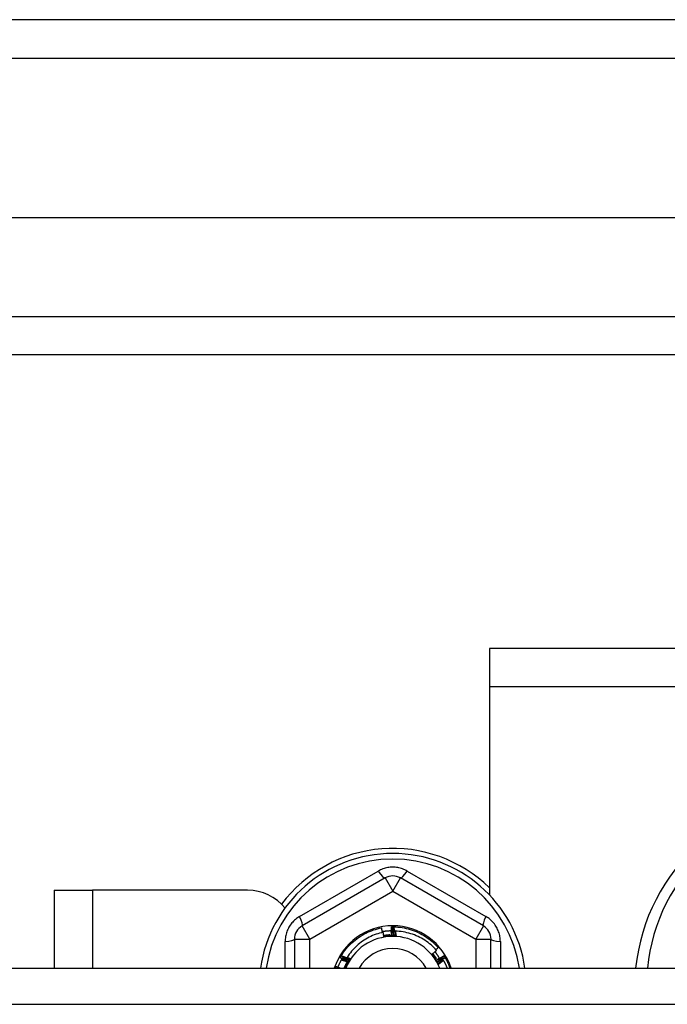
# Model space of a CAD drawing. Header units: inches. Extents: x 80 to 200, y 57 to 89.
# Tile 26 of 63: x 108.5 to 110.17, y 85.12 to 87.67. Entities that reach past the tile are written whole.
import ezdxf

# ---------------------------------------------------------------- set-up
doc = ezdxf.new("R2010")
doc.units = ezdxf.units.IN
doc.header["$MEASUREMENT"] = 0
doc.layers.add('Visible Edges(ANSI)', color=7, linetype='Continuous', lineweight=25)
doc.layers.add('Visible Tangent Edges(ANSI)', color=7, linetype='Continuous', lineweight=25)

msp = doc.modelspace()

# ---------------------------------------------------------------- linework, layer by layer
at = {"layer": 'Visible Edges(ANSI)'}
for p, q in [((139.9907, 87.6683), (80.1887, 87.6683)), ((139.3811, 87.1565), (80.7984, 87.1565)), ((139.1926, 86.8022), (80.9869, 86.8022)), ((138.4647, 86.0433), (109.7147, 86.0433)), ((109.7147, 86.0433), (109.7147, 85.9443)), ((109.7147, 85.9443), (109.7147, 85.4063)), ((109.445, 85.4502), (109.2305, 85.3263)), ((109.699, 85.3263), (109.4844, 85.4502)), ((108.5897, 85.4183), (108.6887, 85.4183)), ((108.5897, 85.4183), (108.5897, 85.2168)), ((109.0897, 85.4183), (108.6887, 85.4183)), ((109.4618, 85.3238), (109.4622, 85.3238)), ((109.4669, 85.3238), (109.4673, 85.3238)), ((109.2108, 85.2922), (109.2108, 85.2168)), ((109.7186, 85.2168), (109.7186, 85.2922)), ((109.3316, 85.2487), (109.3318, 85.249)), ((109.5974, 85.2494), (109.5977, 85.249)), ((109.329, 85.2443), (109.3292, 85.2446)), ((109.6, 85.2449), (109.6002, 85.2446)), ((105.0897, 85.2168), (139.2236, 85.2168))]:
    msp.add_line(p, q, dxfattribs=at)
at = {"layer": 'Visible Edges(ANSI)', "flags": 128}
for points in [[(109.4625, 85.3012), (109.4624, 85.3021), (109.4624, 85.3031), (109.4624, 85.304), (109.4623, 85.305), (109.4623, 85.3059), (109.4622, 85.3069), (109.4622, 85.3078), (109.4622, 85.3087), (109.4621, 85.3097), (109.4621, 85.3106), (109.4621, 85.3116), (109.462, 85.3125), (109.462, 85.3134), (109.462, 85.3144), (109.462, 85.3153), (109.4619, 85.3163), (109.4619, 85.3172), (109.4619, 85.3182), (109.4619, 85.3191), (109.4618, 85.32), (109.4618, 85.321), (109.4618, 85.3219), (109.4618, 85.3229), (109.4618, 85.3238)], [(109.4622, 85.3238), (109.4624, 85.3238), (109.4626, 85.3238), (109.4628, 85.3238), (109.463, 85.3238), (109.4632, 85.3238), (109.4634, 85.3238), (109.4636, 85.3238), (109.4637, 85.3238), (109.4639, 85.3238), (109.4641, 85.3238), (109.4643, 85.3238), (109.4645, 85.3238), (109.4647, 85.3238), (109.4649, 85.3238), (109.4651, 85.3238), (109.4653, 85.3238), (109.4655, 85.3238), (109.4657, 85.3238), (109.4659, 85.3238), (109.4661, 85.3238), (109.4663, 85.3238), (109.4665, 85.3238), (109.4667, 85.3238), (109.4669, 85.3238)], [(109.4622, 85.3238), (109.4624, 85.3229), (109.4626, 85.3219), (109.4628, 85.321), (109.463, 85.3201), (109.4632, 85.3191), (109.4634, 85.3182), (109.4636, 85.3172), (109.4638, 85.3163), (109.464, 85.3154), (109.4642, 85.3144), (109.4644, 85.3135), (109.4646, 85.3125), (109.4648, 85.3116), (109.465, 85.3106), (109.4652, 85.3097), (109.4654, 85.3088), (109.4656, 85.3078), (109.4657, 85.3069), (109.4659, 85.3059), (109.4661, 85.305), (109.4663, 85.304), (109.4665, 85.3031), (109.4667, 85.3022), (109.4669, 85.3012)], [(109.4669, 85.3012), (109.4668, 85.3021), (109.4668, 85.3031), (109.4668, 85.304), (109.4668, 85.305), (109.4668, 85.3059), (109.4668, 85.3069), (109.4668, 85.3078), (109.4668, 85.3087), (109.4668, 85.3097), (109.4668, 85.3106), (109.4668, 85.3116), (109.4668, 85.3125), (109.4668, 85.3135), (109.4668, 85.3144), (109.4668, 85.3153), (109.4668, 85.3163), (109.4668, 85.3172), (109.4668, 85.3182), (109.4668, 85.3191), (109.4668, 85.3201), (109.4668, 85.321), (109.4669, 85.3219), (109.4669, 85.3229), (109.4669, 85.3238)], [(109.4673, 85.3238), (109.4727, 85.3236), (109.4782, 85.3233), (109.4836, 85.3227), (109.489, 85.3219), (109.4943, 85.321), (109.4997, 85.3199), (109.5049, 85.3185), (109.5102, 85.3171), (109.5153, 85.3154), (109.5205, 85.3135), (109.5255, 85.3115), (109.5305, 85.3093), (109.5354, 85.3069), (109.5402, 85.3043), (109.5449, 85.3016), (109.5495, 85.2987), (109.554, 85.2957), (109.5584, 85.2925), (109.5627, 85.2891), (109.5668, 85.2856), (109.5709, 85.282), (109.5748, 85.2782), (109.5786, 85.2742), (109.5822, 85.2702)], [(109.4673, 85.3238), (109.4675, 85.3229), (109.4677, 85.3219), (109.4678, 85.321), (109.468, 85.32), (109.4682, 85.3191), (109.4683, 85.3181), (109.4685, 85.3172), (109.4687, 85.3162), (109.4689, 85.3153), (109.469, 85.3144), (109.4692, 85.3134), (109.4693, 85.3125), (109.4695, 85.3115), (109.4697, 85.3106), (109.4698, 85.3096), (109.47, 85.3087), (109.4701, 85.3077), (109.4703, 85.3068), (109.4705, 85.3058), (109.4706, 85.3049), (109.4708, 85.3039), (109.4709, 85.303), (109.4711, 85.302), (109.4712, 85.3011)], [(109.3318, 85.249), (109.3347, 85.2536), (109.3378, 85.2581), (109.341, 85.2625), (109.3444, 85.2668), (109.3479, 85.271), (109.3515, 85.275), (109.3553, 85.2789), (109.3593, 85.2826), (109.3633, 85.2863), (109.3675, 85.2897), (109.3718, 85.2931), (109.3762, 85.2962), (109.3808, 85.2992), (109.3854, 85.3021), (109.3901, 85.3048), (109.395, 85.3073), (109.3999, 85.3097), (109.4048, 85.3119), (109.4099, 85.3139), (109.415, 85.3157), (109.4202, 85.3173), (109.4255, 85.3188), (109.4307, 85.3201), (109.4361, 85.3212)], [(109.4402, 85.3098), (109.4355, 85.3087), (109.4308, 85.3075), (109.4261, 85.3062), (109.4215, 85.3046), (109.4169, 85.303), (109.4124, 85.3011), (109.408, 85.2992), (109.4036, 85.297), (109.3993, 85.2947), (109.3951, 85.2923), (109.3909, 85.2897), (109.3869, 85.287), (109.3829, 85.2842), (109.3791, 85.2812), (109.3754, 85.2781), (109.3717, 85.2749), (109.3682, 85.2715), (109.3648, 85.268), (109.3615, 85.2644), (109.3584, 85.2607), (109.3554, 85.2569), (109.3525, 85.253), (109.3497, 85.249), (109.3471, 85.2448)], [(109.4382, 85.3093), (109.4381, 85.3098), (109.4381, 85.3103), (109.438, 85.3108), (109.4379, 85.3113), (109.4378, 85.3118), (109.4377, 85.3123), (109.4376, 85.3128), (109.4375, 85.3133), (109.4374, 85.3138), (109.4374, 85.3143), (109.4373, 85.3148), (109.4372, 85.3153), (109.4371, 85.3158), (109.437, 85.3163), (109.4369, 85.3167), (109.4368, 85.3172), (109.4367, 85.3177), (109.4366, 85.3182), (109.4365, 85.3187), (109.4365, 85.3192), (109.4364, 85.3197), (109.4363, 85.3202), (109.4362, 85.3207), (109.4361, 85.3212)], [(109.4377, 85.3122), (109.4387, 85.3124), (109.4397, 85.3125), (109.4407, 85.3126), (109.4417, 85.3128), (109.4428, 85.3129), (109.4438, 85.313), (109.4448, 85.3131), (109.4458, 85.3133), (109.4468, 85.3134), (109.4478, 85.3135), (109.4488, 85.3135), (109.4498, 85.3136), (109.4508, 85.3137), (109.4518, 85.3138), (109.4529, 85.3138), (109.4539, 85.3139), (109.4549, 85.3139), (109.4559, 85.3139), (109.4569, 85.314), (109.4579, 85.314), (109.4589, 85.314), (109.46, 85.314), (109.461, 85.314), (109.462, 85.314)], [(109.442, 85.2982), (109.4419, 85.2987), (109.4418, 85.2992), (109.4418, 85.2996), (109.4417, 85.3001), (109.4416, 85.3006), (109.4416, 85.3011), (109.4415, 85.3016), (109.4414, 85.3021), (109.4413, 85.3025), (109.4413, 85.303), (109.4412, 85.3035), (109.4411, 85.304), (109.4411, 85.3045), (109.441, 85.305), (109.4409, 85.3054), (109.4408, 85.3059), (109.4408, 85.3064), (109.4407, 85.3069), (109.4406, 85.3074), (109.4405, 85.3078), (109.4405, 85.3083), (109.4404, 85.3088), (109.4403, 85.3093), (109.4402, 85.3098)], [(109.4581, 85.303), (109.4574, 85.303), (109.4568, 85.3029), (109.4561, 85.3029), (109.4554, 85.3028), (109.4547, 85.3028), (109.454, 85.3027), (109.4533, 85.3027), (109.4526, 85.3026), (109.4519, 85.3026), (109.4512, 85.3025), (109.4505, 85.3024), (109.4498, 85.3023), (109.4491, 85.3023), (109.4484, 85.3022), (109.4477, 85.3021), (109.4471, 85.302), (109.4464, 85.3019), (109.4457, 85.3018), (109.445, 85.3017), (109.4443, 85.3016), (109.4436, 85.3015), (109.4429, 85.3014), (109.4422, 85.3013), (109.4415, 85.3012)], [(109.4734, 85.2999), (109.4721, 85.3), (109.4708, 85.3), (109.4695, 85.3001), (109.4682, 85.3001), (109.4669, 85.3002), (109.4655, 85.3002), (109.4642, 85.3002), (109.4629, 85.3002), (109.4616, 85.3001), (109.4603, 85.3001), (109.459, 85.3), (109.4577, 85.3), (109.4563, 85.2999), (109.455, 85.2998), (109.4537, 85.2997), (109.4524, 85.2996), (109.4511, 85.2995), (109.4498, 85.2993), (109.4485, 85.2992), (109.4472, 85.299), (109.4459, 85.2988), (109.4446, 85.2986), (109.4433, 85.2984), (109.442, 85.2982)], [(109.4578, 85.2991), (109.4571, 85.299), (109.4565, 85.299), (109.4558, 85.2989), (109.4551, 85.2989), (109.4545, 85.2989), (109.4538, 85.2988), (109.4532, 85.2988), (109.4525, 85.2988), (109.4518, 85.2987), (109.4512, 85.2987), (109.4505, 85.2987), (109.4499, 85.2986), (109.4492, 85.2986), (109.4485, 85.2986), (109.4479, 85.2985), (109.4472, 85.2985), (109.4466, 85.2985), (109.4459, 85.2984), (109.4453, 85.2984), (109.4446, 85.2983), (109.4439, 85.2983), (109.4433, 85.2983), (109.4426, 85.2982), (109.442, 85.2982)], [(109.4444, 85.3016), (109.4444, 85.3015), (109.4444, 85.3015), (109.4444, 85.3014), (109.4445, 85.3013), (109.4445, 85.3012), (109.4445, 85.3012), (109.4446, 85.3011), (109.4446, 85.301), (109.4446, 85.3009), (109.4446, 85.3008), (109.4447, 85.3008), (109.4447, 85.3007), (109.4447, 85.3006), (109.4448, 85.3005), (109.4448, 85.3005), (109.4448, 85.3004), (109.4448, 85.3003), (109.4449, 85.3002), (109.4449, 85.3001), (109.4449, 85.3001), (109.445, 85.3), (109.445, 85.2999), (109.445, 85.2998), (109.445, 85.2998)], [(109.445, 85.2998), (109.445, 85.2998), (109.445, 85.2999), (109.445, 85.3), (109.445, 85.3001), (109.445, 85.3002), (109.445, 85.3002), (109.4449, 85.3003), (109.4449, 85.3004), (109.4449, 85.3005), (109.4449, 85.3006), (109.4449, 85.3006), (109.4449, 85.3007), (109.4449, 85.3008), (109.4448, 85.3009), (109.4448, 85.301), (109.4448, 85.301), (109.4448, 85.3011), (109.4448, 85.3012), (109.4448, 85.3013), (109.4448, 85.3014), (109.4447, 85.3014), (109.4447, 85.3015), (109.4447, 85.3016), (109.4447, 85.3017)], [(109.4488, 85.3022), (109.4488, 85.3021), (109.4488, 85.3021), (109.4488, 85.302), (109.4489, 85.3019), (109.4489, 85.3018), (109.4489, 85.3018), (109.4489, 85.3017), (109.449, 85.3016), (109.449, 85.3015), (109.449, 85.3014), (109.449, 85.3014), (109.4491, 85.3013), (109.4491, 85.3012), (109.4491, 85.3011), (109.4492, 85.301), (109.4492, 85.301), (109.4492, 85.3009), (109.4492, 85.3008), (109.4493, 85.3007), (109.4493, 85.3007), (109.4493, 85.3006), (109.4493, 85.3005), (109.4494, 85.3004), (109.4494, 85.3003)], [(109.4494, 85.3003), (109.4494, 85.3004), (109.4494, 85.3005), (109.4494, 85.3006), (109.4493, 85.3007), (109.4493, 85.3007), (109.4493, 85.3008), (109.4493, 85.3009), (109.4493, 85.301), (109.4493, 85.3011), (109.4493, 85.3011), (109.4493, 85.3012), (109.4492, 85.3013), (109.4492, 85.3014), (109.4492, 85.3015), (109.4492, 85.3015), (109.4492, 85.3016), (109.4492, 85.3017), (109.4492, 85.3018), (109.4492, 85.3019), (109.4492, 85.3019), (109.4491, 85.302), (109.4491, 85.3021), (109.4491, 85.3022), (109.4491, 85.3023)], [(109.4532, 85.3027), (109.4532, 85.3026), (109.4532, 85.3025), (109.4532, 85.3024), (109.4533, 85.3024), (109.4533, 85.3023), (109.4533, 85.3022), (109.4533, 85.3021), (109.4534, 85.302), (109.4534, 85.302), (109.4534, 85.3019), (109.4534, 85.3018), (109.4535, 85.3017), (109.4535, 85.3016), (109.4535, 85.3016), (109.4535, 85.3015), (109.4536, 85.3014), (109.4536, 85.3013), (109.4536, 85.3012), (109.4536, 85.3012), (109.4536, 85.3011), (109.4537, 85.301), (109.4537, 85.3009), (109.4537, 85.3008), (109.4537, 85.3008)], [(109.4537, 85.3008), (109.4537, 85.3008), (109.4537, 85.3009), (109.4537, 85.301), (109.4537, 85.3011), (109.4537, 85.3012), (109.4537, 85.3013), (109.4537, 85.3013), (109.4537, 85.3014), (109.4537, 85.3015), (109.4536, 85.3016), (109.4536, 85.3017), (109.4536, 85.3017), (109.4536, 85.3018), (109.4536, 85.3019), (109.4536, 85.302), (109.4536, 85.3021), (109.4536, 85.3021), (109.4536, 85.3022), (109.4536, 85.3023), (109.4536, 85.3024), (109.4535, 85.3025), (109.4535, 85.3025), (109.4535, 85.3026), (109.4535, 85.3027)], [(109.4576, 85.303), (109.4576, 85.3029), (109.4576, 85.3028), (109.4577, 85.3027), (109.4577, 85.3027), (109.4577, 85.3026), (109.4577, 85.3025), (109.4577, 85.3024), (109.4578, 85.3023), (109.4578, 85.3023), (109.4578, 85.3022), (109.4578, 85.3021), (109.4579, 85.302), (109.4579, 85.3019), (109.4579, 85.3019), (109.4579, 85.3018), (109.4579, 85.3017), (109.458, 85.3016), (109.458, 85.3015), (109.458, 85.3015), (109.458, 85.3014), (109.458, 85.3013), (109.4581, 85.3012), (109.4581, 85.3011), (109.4581, 85.3011)], [(109.4734, 85.2999), (109.4728, 85.2999), (109.4721, 85.2998), (109.4715, 85.2998), (109.4708, 85.2997), (109.4702, 85.2997), (109.4695, 85.2997), (109.4689, 85.2996), (109.4682, 85.2996), (109.4676, 85.2996), (109.4669, 85.2995), (109.4663, 85.2995), (109.4656, 85.2995), (109.465, 85.2994), (109.4643, 85.2994), (109.4637, 85.2994), (109.463, 85.2993), (109.4624, 85.2993), (109.4617, 85.2993), (109.4611, 85.2992), (109.4604, 85.2992), (109.4597, 85.2992), (109.4591, 85.2991), (109.4584, 85.2991), (109.4578, 85.2991)], [(109.4581, 85.3011), (109.4581, 85.3011), (109.4581, 85.3012), (109.4581, 85.3013), (109.4581, 85.3014), (109.4581, 85.3015), (109.4581, 85.3015), (109.4581, 85.3016), (109.4581, 85.3017), (109.458, 85.3018), (109.458, 85.3019), (109.458, 85.3019), (109.458, 85.302), (109.458, 85.3021), (109.458, 85.3022), (109.458, 85.3023), (109.458, 85.3024), (109.458, 85.3024), (109.458, 85.3025), (109.458, 85.3026), (109.458, 85.3027), (109.458, 85.3028), (109.458, 85.3028), (109.458, 85.3029), (109.458, 85.303)], [(109.4595, 85.314), (109.4596, 85.3135), (109.4597, 85.313), (109.4599, 85.3124), (109.46, 85.3119), (109.4601, 85.3114), (109.4602, 85.3108), (109.4604, 85.3103), (109.4605, 85.3098), (109.4606, 85.3092), (109.4608, 85.3087), (109.4609, 85.3082), (109.461, 85.3076), (109.4611, 85.3071), (109.4613, 85.3066), (109.4614, 85.306), (109.4615, 85.3055), (109.4616, 85.3049), (109.4617, 85.3044), (109.4619, 85.3039), (109.462, 85.3033), (109.4621, 85.3028), (109.4622, 85.3023), (109.4624, 85.3017), (109.4625, 85.3012)], [(109.4712, 85.3011), (109.4712, 85.3015), (109.4712, 85.302), (109.4713, 85.3025), (109.4713, 85.303), (109.4713, 85.3035), (109.4713, 85.3039), (109.4713, 85.3044), (109.4713, 85.3049), (109.4713, 85.3054), (109.4713, 85.3059), (109.4713, 85.3063), (109.4714, 85.3068), (109.4714, 85.3073), (109.4714, 85.3078), (109.4714, 85.3083), (109.4714, 85.3087), (109.4714, 85.3092), (109.4714, 85.3097), (109.4715, 85.3102), (109.4715, 85.3106), (109.4715, 85.3111), (109.4715, 85.3116), (109.4715, 85.3121), (109.4715, 85.3126)], [(109.5781, 85.2628), (109.5748, 85.2666), (109.5712, 85.2702), (109.5676, 85.2737), (109.5638, 85.277), (109.56, 85.2803), (109.556, 85.2834), (109.5519, 85.2863), (109.5477, 85.2892), (109.5434, 85.2918), (109.539, 85.2943), (109.5346, 85.2967), (109.5301, 85.2989), (109.5255, 85.301), (109.5208, 85.3029), (109.5161, 85.3046), (109.5113, 85.3062), (109.5064, 85.3076), (109.5015, 85.3088), (109.4966, 85.3099), (109.4916, 85.3108), (109.4866, 85.3115), (109.4816, 85.312), (109.4766, 85.3124), (109.4715, 85.3126)], [(109.4715, 85.3126), (109.4716, 85.312), (109.4717, 85.3115), (109.4718, 85.311), (109.4719, 85.3105), (109.4719, 85.3099), (109.472, 85.3094), (109.4721, 85.3089), (109.4722, 85.3083), (109.4723, 85.3078), (109.4723, 85.3073), (109.4724, 85.3068), (109.4725, 85.3062), (109.4726, 85.3057), (109.4727, 85.3052), (109.4727, 85.3046), (109.4728, 85.3041), (109.4729, 85.3036), (109.473, 85.3031), (109.473, 85.3025), (109.4731, 85.302), (109.4732, 85.3015), (109.4733, 85.3009), (109.4734, 85.3004), (109.4734, 85.2999)], [(109.3292, 85.2446), (109.3293, 85.2448), (109.3294, 85.245), (109.3295, 85.2451), (109.3296, 85.2453), (109.3297, 85.2455), (109.3298, 85.2456), (109.3299, 85.2458), (109.33, 85.246), (109.3301, 85.2462), (109.3302, 85.2463), (109.3303, 85.2465), (109.3304, 85.2467), (109.3305, 85.2468), (109.3306, 85.247), (109.3307, 85.2472), (109.3308, 85.2473), (109.3309, 85.2475), (109.331, 85.2477), (109.3311, 85.2478), (109.3312, 85.248), (109.3313, 85.2482), (109.3314, 85.2484), (109.3315, 85.2485), (109.3316, 85.2487)], [(109.3511, 85.2372), (109.3503, 85.2377), (109.3494, 85.2382), (109.3486, 85.2386), (109.3478, 85.2391), (109.347, 85.2396), (109.3462, 85.24), (109.3454, 85.2405), (109.3445, 85.241), (109.3437, 85.2415), (109.3429, 85.2419), (109.3421, 85.2424), (109.3413, 85.2429), (109.3405, 85.2434), (109.3397, 85.2438), (109.3389, 85.2443), (109.338, 85.2448), (109.3372, 85.2453), (109.3364, 85.2458), (109.3356, 85.2463), (109.3348, 85.2467), (109.334, 85.2472), (109.3332, 85.2477), (109.3324, 85.2482), (109.3316, 85.2487)], [(109.3318, 85.249), (109.3327, 85.2487), (109.3336, 85.2484), (109.3345, 85.2481), (109.3354, 85.2477), (109.3363, 85.2474), (109.3372, 85.2471), (109.3381, 85.2468), (109.339, 85.2464), (109.3399, 85.2461), (109.3408, 85.2458), (109.3417, 85.2454), (109.3426, 85.2451), (109.3435, 85.2447), (109.3444, 85.2444), (109.3453, 85.2441), (109.3462, 85.2437), (109.3471, 85.2434), (109.348, 85.243), (109.3489, 85.2427), (109.3498, 85.2423), (109.3507, 85.242), (109.3516, 85.2416), (109.3525, 85.2413), (109.3534, 85.2409)], [(109.5658, 85.253), (109.5663, 85.2534), (109.5669, 85.2538), (109.5674, 85.2542), (109.5679, 85.2546), (109.5684, 85.255), (109.5689, 85.2554), (109.5694, 85.2558), (109.5699, 85.2562), (109.5705, 85.2566), (109.571, 85.257), (109.5715, 85.2575), (109.572, 85.2579), (109.5725, 85.2583), (109.573, 85.2587), (109.5735, 85.2591), (109.5741, 85.2595), (109.5746, 85.2599), (109.5751, 85.2603), (109.5756, 85.2608), (109.5761, 85.2612), (109.5766, 85.2616), (109.5771, 85.262), (109.5776, 85.2624), (109.5781, 85.2628)], [(109.5745, 85.2397), (109.5741, 85.2402), (109.5737, 85.2408), (109.5734, 85.2414), (109.573, 85.2419), (109.5727, 85.2425), (109.5723, 85.243), (109.5719, 85.2436), (109.5716, 85.2441), (109.5712, 85.2447), (109.5709, 85.2452), (109.5705, 85.2458), (109.5701, 85.2463), (109.5698, 85.2469), (109.5694, 85.2474), (109.5691, 85.248), (109.5687, 85.2485), (109.5683, 85.2491), (109.568, 85.2496), (109.5676, 85.2502), (109.5673, 85.2508), (109.5669, 85.2513), (109.5665, 85.2519), (109.5662, 85.2524), (109.5658, 85.253)], [(109.583, 85.2266), (109.5824, 85.2277), (109.5818, 85.2289), (109.5812, 85.2301), (109.5806, 85.2312), (109.5799, 85.2324), (109.5793, 85.2335), (109.5786, 85.2347), (109.578, 85.2358), (109.5773, 85.2369), (109.5766, 85.238), (109.5759, 85.2392), (109.5752, 85.2403), (109.5745, 85.2414), (109.5737, 85.2425), (109.573, 85.2435), (109.5722, 85.2446), (109.5715, 85.2457), (109.5707, 85.2467), (109.5699, 85.2478), (109.5691, 85.2488), (109.5683, 85.2499), (109.5675, 85.2509), (109.5666, 85.2519), (109.5658, 85.2529)], [(109.5777, 85.242), (109.5773, 85.2425), (109.5769, 85.2431), (109.5766, 85.2436), (109.5762, 85.2442), (109.5758, 85.2447), (109.5754, 85.2453), (109.5751, 85.2458), (109.5747, 85.2464), (109.5743, 85.2469), (109.5739, 85.2475), (109.5735, 85.248), (109.5731, 85.2485), (109.5727, 85.2491), (109.5723, 85.2496), (109.5719, 85.2501), (109.5715, 85.2507), (109.5711, 85.2512), (109.5707, 85.2517), (109.5703, 85.2522), (109.5699, 85.2528), (109.5694, 85.2533), (109.569, 85.2538), (109.5686, 85.2543), (109.5682, 85.2548)], [(109.5695, 85.2532), (109.5695, 85.2531), (109.5694, 85.2531), (109.5694, 85.253), (109.5693, 85.2529), (109.5692, 85.2529), (109.5692, 85.2528), (109.5691, 85.2527), (109.5691, 85.2527), (109.569, 85.2526), (109.569, 85.2525), (109.5689, 85.2525), (109.5689, 85.2524), (109.5688, 85.2523), (109.5688, 85.2523), (109.5687, 85.2522), (109.5687, 85.2522), (109.5686, 85.2521), (109.5686, 85.252), (109.5685, 85.252), (109.5685, 85.2519), (109.5684, 85.2518), (109.5684, 85.2518), (109.5683, 85.2517), (109.5682, 85.2516)], [(109.5682, 85.2516), (109.5683, 85.2517), (109.5684, 85.2517), (109.5684, 85.2518), (109.5685, 85.2519), (109.5686, 85.2519), (109.5686, 85.252), (109.5687, 85.252), (109.5687, 85.2521), (109.5688, 85.2521), (109.5689, 85.2522), (109.5689, 85.2522), (109.569, 85.2523), (109.5691, 85.2523), (109.5691, 85.2524), (109.5692, 85.2524), (109.5692, 85.2525), (109.5693, 85.2525), (109.5694, 85.2526), (109.5694, 85.2526), (109.5695, 85.2527), (109.5695, 85.2527), (109.5696, 85.2528), (109.5697, 85.2529), (109.5697, 85.2529)], [(109.5722, 85.2497), (109.5722, 85.2496), (109.5721, 85.2496), (109.5721, 85.2495), (109.572, 85.2494), (109.572, 85.2494), (109.5719, 85.2493), (109.5719, 85.2492), (109.5718, 85.2492), (109.5718, 85.2491), (109.5717, 85.2491), (109.5716, 85.249), (109.5716, 85.2489), (109.5715, 85.2489), (109.5715, 85.2488), (109.5714, 85.2487), (109.5714, 85.2487), (109.5713, 85.2486), (109.5713, 85.2486), (109.5712, 85.2485), (109.5712, 85.2484), (109.5711, 85.2484), (109.571, 85.2483), (109.571, 85.2483), (109.5709, 85.2482)], [(109.5709, 85.2482), (109.571, 85.2482), (109.5711, 85.2483), (109.5711, 85.2483), (109.5712, 85.2484), (109.5713, 85.2484), (109.5713, 85.2485), (109.5714, 85.2485), (109.5714, 85.2486), (109.5715, 85.2486), (109.5716, 85.2487), (109.5716, 85.2487), (109.5717, 85.2488), (109.5718, 85.2488), (109.5718, 85.2489), (109.5719, 85.2489), (109.5719, 85.249), (109.572, 85.2491), (109.5721, 85.2491), (109.5721, 85.2492), (109.5722, 85.2492), (109.5723, 85.2493), (109.5723, 85.2493), (109.5724, 85.2494), (109.5725, 85.2494)], [(109.5739, 85.2594), (109.5745, 85.2587), (109.575, 85.258), (109.5755, 85.2573), (109.5761, 85.2566), (109.5766, 85.2559), (109.5771, 85.2552), (109.5776, 85.2545), (109.5781, 85.2538), (109.5786, 85.2531), (109.5791, 85.2524), (109.5796, 85.2517), (109.5801, 85.2509), (109.5806, 85.2502), (109.5811, 85.2495), (109.5816, 85.2488), (109.582, 85.248), (109.5825, 85.2473), (109.583, 85.2465), (109.5834, 85.2458), (109.5839, 85.2451), (109.5843, 85.2443), (109.5848, 85.2436), (109.5852, 85.2428), (109.5857, 85.242)], [(109.5762, 85.265), (109.5764, 85.2652), (109.5767, 85.2654), (109.577, 85.2657), (109.5772, 85.2659), (109.5775, 85.2661), (109.5777, 85.2663), (109.578, 85.2665), (109.5782, 85.2667), (109.5785, 85.2669), (109.5787, 85.2672), (109.579, 85.2674), (109.5792, 85.2676), (109.5795, 85.2678), (109.5797, 85.268), (109.58, 85.2682), (109.5802, 85.2685), (109.5805, 85.2687), (109.5807, 85.2689), (109.581, 85.2691), (109.5812, 85.2693), (109.5815, 85.2695), (109.5817, 85.2698), (109.582, 85.27), (109.5822, 85.2702)], [(109.5783, 85.2373), (109.5791, 85.2378), (109.5799, 85.2384), (109.5807, 85.2389), (109.5815, 85.2394), (109.5823, 85.2399), (109.583, 85.2404), (109.5838, 85.2409), (109.5846, 85.2414), (109.5854, 85.2419), (109.5862, 85.2424), (109.587, 85.2429), (109.5878, 85.2434), (109.5886, 85.2439), (109.5894, 85.2444), (109.5902, 85.2449), (109.591, 85.2454), (109.5918, 85.2459), (109.5926, 85.2464), (109.5934, 85.2469), (109.5942, 85.2474), (109.595, 85.2479), (109.5958, 85.2484), (109.5966, 85.2489), (109.5974, 85.2494)], [(109.5977, 85.249), (109.597, 85.2483), (109.5963, 85.2477), (109.5955, 85.247), (109.5948, 85.2464), (109.5941, 85.2457), (109.5934, 85.2451), (109.5927, 85.2444), (109.592, 85.2438), (109.5913, 85.2431), (109.5906, 85.2425), (109.5899, 85.2419), (109.5891, 85.2412), (109.5884, 85.2406), (109.5877, 85.2399), (109.587, 85.2393), (109.5863, 85.2386), (109.5856, 85.238), (109.5848, 85.2374), (109.5841, 85.2367), (109.5834, 85.2361), (109.5827, 85.2355), (109.5819, 85.2348), (109.5812, 85.2342), (109.5805, 85.2336)], [(109.5977, 85.249), (109.5978, 85.2488), (109.5979, 85.2487), (109.598, 85.2485), (109.5981, 85.2483), (109.5982, 85.2482), (109.5983, 85.248), (109.5984, 85.2478), (109.5985, 85.2477), (109.5986, 85.2475), (109.5987, 85.2473), (109.5988, 85.2471), (109.5989, 85.247), (109.599, 85.2468), (109.5991, 85.2466), (109.5992, 85.2465), (109.5993, 85.2463), (109.5994, 85.2461), (109.5995, 85.246), (109.5996, 85.2458), (109.5997, 85.2456), (109.5998, 85.2454), (109.5999, 85.2453), (109.5999, 85.2451), (109.6, 85.2449)], [(109.3231, 85.2191), (109.3234, 85.22), (109.3238, 85.221), (109.3242, 85.2219), (109.3246, 85.2229), (109.325, 85.2239), (109.3254, 85.2248), (109.3259, 85.2258), (109.3263, 85.2267), (109.3267, 85.2277), (109.3272, 85.2286), (109.3276, 85.2295), (109.3281, 85.2305), (109.3285, 85.2314), (109.329, 85.2323), (109.3294, 85.2333), (109.3299, 85.2342), (109.3304, 85.2351), (109.3309, 85.236), (109.3314, 85.237), (109.3319, 85.2379), (109.3324, 85.2388), (109.3329, 85.2397), (109.3335, 85.2406), (109.334, 85.2415)], [(109.3489, 85.2335), (109.348, 85.2339), (109.3472, 85.2343), (109.3464, 85.2348), (109.3455, 85.2352), (109.3447, 85.2357), (109.3439, 85.2361), (109.343, 85.2366), (109.3422, 85.237), (109.3414, 85.2374), (109.3406, 85.2379), (109.3397, 85.2383), (109.3389, 85.2388), (109.3381, 85.2392), (109.3372, 85.2397), (109.3364, 85.2401), (109.3356, 85.2406), (109.3348, 85.2411), (109.3339, 85.2415), (109.3331, 85.242), (109.3323, 85.2424), (109.3315, 85.2429), (109.3306, 85.2433), (109.3298, 85.2438), (109.329, 85.2443)], [(109.3292, 85.2446), (109.3301, 85.2443), (109.331, 85.244), (109.3319, 85.2437), (109.3329, 85.2434), (109.3338, 85.2431), (109.3347, 85.2428), (109.3356, 85.2425), (109.3365, 85.2422), (109.3374, 85.2419), (109.3383, 85.2416), (109.3393, 85.2413), (109.3402, 85.241), (109.3411, 85.2407), (109.342, 85.2404), (109.3429, 85.2401), (109.3438, 85.2398), (109.3447, 85.2395), (109.3456, 85.2392), (109.3465, 85.2388), (109.3475, 85.2385), (109.3484, 85.2382), (109.3493, 85.2379), (109.3502, 85.2376), (109.3511, 85.2372)], [(109.3323, 85.2385), (109.333, 85.2383), (109.3337, 85.2381), (109.3344, 85.2379), (109.3351, 85.2377), (109.3357, 85.2375), (109.3364, 85.2373), (109.3371, 85.2371), (109.3378, 85.2369), (109.3385, 85.2367), (109.3392, 85.2365), (109.3399, 85.2363), (109.3406, 85.236), (109.3413, 85.2358), (109.342, 85.2356), (109.3427, 85.2354), (109.3434, 85.2352), (109.344, 85.235), (109.3447, 85.2348), (109.3454, 85.2346), (109.3461, 85.2343), (109.3468, 85.2341), (109.3475, 85.2339), (109.3482, 85.2337), (109.3489, 85.2335)], [(109.3451, 85.2306), (109.3448, 85.2301), (109.3445, 85.2295), (109.3443, 85.2289), (109.344, 85.2284), (109.3437, 85.2278), (109.3434, 85.2272), (109.3431, 85.2267), (109.3429, 85.2261), (109.3426, 85.2255), (109.3423, 85.225), (109.3421, 85.2244), (109.3418, 85.2238), (109.3416, 85.2232), (109.3413, 85.2227), (109.341, 85.2221), (109.3408, 85.2215), (109.3405, 85.2209), (109.3403, 85.2203), (109.3401, 85.2197), (109.3398, 85.2192), (109.3396, 85.2186), (109.3393, 85.218), (109.3391, 85.2174), (109.3389, 85.2168)], [(109.3411, 85.2221), (109.3412, 85.2221), (109.3412, 85.2221), (109.3413, 85.2221), (109.3414, 85.2221), (109.3415, 85.2221), (109.3416, 85.222), (109.3416, 85.222), (109.3417, 85.222), (109.3418, 85.222), (109.3419, 85.222), (109.342, 85.222), (109.342, 85.2219), (109.3421, 85.2219), (109.3422, 85.2219), (109.3423, 85.2219), (109.3424, 85.2219), (109.3425, 85.2218), (109.3425, 85.2218), (109.3426, 85.2218), (109.3427, 85.2218), (109.3428, 85.2218), (109.3429, 85.2218), (109.3429, 85.2217), (109.343, 85.2217)], [(109.343, 85.2217), (109.3429, 85.2218), (109.3429, 85.2218), (109.3428, 85.2218), (109.3427, 85.2218), (109.3426, 85.2219), (109.3426, 85.2219), (109.3425, 85.2219), (109.3424, 85.222), (109.3423, 85.222), (109.3423, 85.222), (109.3422, 85.2221), (109.3421, 85.2221), (109.342, 85.2221), (109.342, 85.2222), (109.3419, 85.2222), (109.3418, 85.2222), (109.3417, 85.2222), (109.3417, 85.2223), (109.3416, 85.2223), (109.3415, 85.2223), (109.3414, 85.2224), (109.3414, 85.2224), (109.3413, 85.2224), (109.3412, 85.2225)], [(109.3551, 85.2417), (109.3545, 85.2407), (109.3539, 85.2397), (109.3532, 85.2387), (109.3526, 85.2377), (109.352, 85.2367), (109.3514, 85.2357), (109.3508, 85.2347), (109.3502, 85.2337), (109.3496, 85.2327), (109.3491, 85.2316), (109.3485, 85.2306), (109.348, 85.2296), (109.3474, 85.2285), (109.3469, 85.2275), (109.3464, 85.2264), (109.3459, 85.2254), (109.3454, 85.2243), (109.3449, 85.2233), (109.3444, 85.2222), (109.3439, 85.2211), (109.3434, 85.22), (109.343, 85.219), (109.3425, 85.2179), (109.3421, 85.2168)], [(109.348, 85.2277), (109.3478, 85.2272), (109.3476, 85.2268), (109.3473, 85.2263), (109.3471, 85.2259), (109.3469, 85.2254), (109.3467, 85.225), (109.3464, 85.2245), (109.3462, 85.2241), (109.346, 85.2236), (109.3457, 85.2231), (109.3455, 85.2227), (109.3453, 85.2222), (109.345, 85.2218), (109.3448, 85.2213), (109.3446, 85.2209), (109.3443, 85.2204), (109.3441, 85.22), (109.3439, 85.2195), (109.3437, 85.2191), (109.3434, 85.2186), (109.3432, 85.2182), (109.343, 85.2177), (109.3427, 85.2173), (109.3425, 85.2168)], [(109.3429, 85.2262), (109.343, 85.2262), (109.3431, 85.2261), (109.3432, 85.2261), (109.3432, 85.2261), (109.3433, 85.2261), (109.3434, 85.2261), (109.3435, 85.226), (109.3436, 85.226), (109.3436, 85.226), (109.3437, 85.226), (109.3438, 85.226), (109.3439, 85.2259), (109.344, 85.2259), (109.344, 85.2259), (109.3441, 85.2259), (109.3442, 85.2259), (109.3443, 85.2258), (109.3444, 85.2258), (109.3444, 85.2258), (109.3445, 85.2258), (109.3446, 85.2258), (109.3447, 85.2257), (109.3448, 85.2257), (109.3448, 85.2257)], [(109.3448, 85.2257), (109.3448, 85.2257), (109.3447, 85.2258), (109.3446, 85.2258), (109.3445, 85.2258), (109.3445, 85.2259), (109.3444, 85.2259), (109.3443, 85.2259), (109.3442, 85.226), (109.3442, 85.226), (109.3441, 85.226), (109.344, 85.2261), (109.344, 85.2261), (109.3439, 85.2261), (109.3438, 85.2262), (109.3437, 85.2262), (109.3437, 85.2262), (109.3436, 85.2263), (109.3435, 85.2263), (109.3434, 85.2263), (109.3434, 85.2264), (109.3433, 85.2264), (109.3432, 85.2264), (109.3431, 85.2265), (109.3431, 85.2265)], [(109.3449, 85.2302), (109.345, 85.2301), (109.345, 85.2301), (109.3451, 85.2301), (109.3452, 85.2301), (109.3453, 85.23), (109.3454, 85.23), (109.3454, 85.23), (109.3455, 85.23), (109.3456, 85.23), (109.3457, 85.2299), (109.3458, 85.2299), (109.3458, 85.2299), (109.3459, 85.2299), (109.346, 85.2298), (109.3461, 85.2298), (109.3462, 85.2298), (109.3462, 85.2298), (109.3463, 85.2298), (109.3464, 85.2297), (109.3465, 85.2297), (109.3466, 85.2297), (109.3466, 85.2297), (109.3467, 85.2296), (109.3468, 85.2296)], [(109.3468, 85.2296), (109.3467, 85.2297), (109.3466, 85.2297), (109.3466, 85.2297), (109.3465, 85.2298), (109.3464, 85.2298), (109.3464, 85.2298), (109.3463, 85.2299), (109.3462, 85.2299), (109.3461, 85.2299), (109.3461, 85.23), (109.346, 85.23), (109.3459, 85.23), (109.3458, 85.2301), (109.3458, 85.2301), (109.3457, 85.2301), (109.3456, 85.2302), (109.3456, 85.2302), (109.3455, 85.2303), (109.3454, 85.2303), (109.3453, 85.2303), (109.3453, 85.2304), (109.3452, 85.2304), (109.3451, 85.2304), (109.345, 85.2305)], [(109.3471, 85.2448), (109.3474, 85.2447), (109.3478, 85.2446), (109.3481, 85.2445), (109.3484, 85.2443), (109.3488, 85.2442), (109.3491, 85.2441), (109.3494, 85.2439), (109.3498, 85.2438), (109.3501, 85.2437), (109.3504, 85.2435), (109.3508, 85.2434), (109.3511, 85.2433), (109.3515, 85.2431), (109.3518, 85.243), (109.3521, 85.2429), (109.3525, 85.2427), (109.3528, 85.2426), (109.3531, 85.2425), (109.3535, 85.2423), (109.3538, 85.2422), (109.3541, 85.2421), (109.3545, 85.2419), (109.3548, 85.2418), (109.3551, 85.2417)], [(109.3534, 85.2409), (109.3531, 85.2411), (109.3529, 85.2413), (109.3526, 85.2414), (109.3524, 85.2416), (109.3521, 85.2418), (109.3518, 85.2419), (109.3516, 85.2421), (109.3513, 85.2422), (109.351, 85.2424), (109.3508, 85.2426), (109.3505, 85.2427), (109.3502, 85.2429), (109.35, 85.2431), (109.3497, 85.2432), (109.3495, 85.2434), (109.3492, 85.2435), (109.3489, 85.2437), (109.3487, 85.2439), (109.3484, 85.244), (109.3481, 85.2442), (109.3479, 85.2444), (109.3476, 85.2445), (109.3474, 85.2447), (109.3471, 85.2448)], [(109.3551, 85.2417), (109.3548, 85.2411), (109.3545, 85.2405), (109.3543, 85.2399), (109.354, 85.2393), (109.3537, 85.2388), (109.3534, 85.2382), (109.3531, 85.2376), (109.3528, 85.237), (109.3525, 85.2364), (109.3522, 85.2358), (109.3519, 85.2353), (109.3516, 85.2347), (109.3513, 85.2341), (109.351, 85.2335), (109.3507, 85.2329), (109.3504, 85.2324), (109.3501, 85.2318), (109.3498, 85.2312), (109.3495, 85.2306), (109.3492, 85.23), (109.3489, 85.2294), (109.3486, 85.2289), (109.3483, 85.2283), (109.348, 85.2277)], [(109.5749, 85.2461), (109.5748, 85.246), (109.5748, 85.246), (109.5747, 85.2459), (109.5746, 85.2459), (109.5746, 85.2458), (109.5745, 85.2457), (109.5745, 85.2457), (109.5744, 85.2456), (109.5744, 85.2456), (109.5743, 85.2455), (109.5742, 85.2454), (109.5742, 85.2454), (109.5741, 85.2453), (109.5741, 85.2453), (109.574, 85.2452), (109.574, 85.2451), (109.5739, 85.2451), (109.5738, 85.245), (109.5738, 85.245), (109.5737, 85.2449), (109.5737, 85.2448), (109.5736, 85.2448), (109.5736, 85.2447), (109.5735, 85.2446)], [(109.5735, 85.2446), (109.5736, 85.2447), (109.5736, 85.2447), (109.5737, 85.2448), (109.5738, 85.2448), (109.5738, 85.2449), (109.5739, 85.2449), (109.574, 85.245), (109.574, 85.245), (109.5741, 85.2451), (109.5742, 85.2451), (109.5742, 85.2452), (109.5743, 85.2452), (109.5744, 85.2453), (109.5744, 85.2453), (109.5745, 85.2454), (109.5745, 85.2454), (109.5746, 85.2455), (109.5747, 85.2455), (109.5747, 85.2456), (109.5748, 85.2456), (109.5749, 85.2457), (109.5749, 85.2457), (109.575, 85.2458), (109.5751, 85.2458)], [(109.583, 85.2266), (109.5826, 85.2271), (109.5823, 85.2277), (109.5819, 85.2282), (109.5816, 85.2287), (109.5812, 85.2293), (109.5809, 85.2298), (109.5805, 85.2304), (109.5802, 85.2309), (109.5798, 85.2315), (109.5794, 85.232), (109.5791, 85.2326), (109.5787, 85.2331), (109.5784, 85.2337), (109.578, 85.2342), (109.5777, 85.2348), (109.5773, 85.2353), (109.577, 85.2358), (109.5766, 85.2364), (109.5762, 85.2369), (109.5759, 85.2375), (109.5755, 85.238), (109.5752, 85.2386), (109.5748, 85.2391), (109.5745, 85.2397)], [(109.5774, 85.2424), (109.5773, 85.2424), (109.5772, 85.2423), (109.5772, 85.2423), (109.5771, 85.2422), (109.5771, 85.2421), (109.577, 85.2421), (109.577, 85.242), (109.5769, 85.242), (109.5768, 85.2419), (109.5768, 85.2418), (109.5767, 85.2418), (109.5767, 85.2417), (109.5766, 85.2417), (109.5765, 85.2416), (109.5765, 85.2416), (109.5764, 85.2415), (109.5764, 85.2414), (109.5763, 85.2414), (109.5763, 85.2413), (109.5762, 85.2413), (109.5761, 85.2412), (109.5761, 85.2411), (109.576, 85.2411), (109.576, 85.241)], [(109.576, 85.241), (109.576, 85.2411), (109.5761, 85.2411), (109.5762, 85.2412), (109.5762, 85.2412), (109.5763, 85.2413), (109.5764, 85.2413), (109.5764, 85.2414), (109.5765, 85.2414), (109.5766, 85.2414), (109.5766, 85.2415), (109.5767, 85.2415), (109.5768, 85.2416), (109.5768, 85.2416), (109.5769, 85.2417), (109.577, 85.2417), (109.577, 85.2418), (109.5771, 85.2418), (109.5772, 85.2419), (109.5772, 85.2419), (109.5773, 85.242), (109.5774, 85.242), (109.5774, 85.242), (109.5775, 85.2421), (109.5776, 85.2421)], [(109.5848, 85.2435), (109.5846, 85.2432), (109.5843, 85.243), (109.584, 85.2427), (109.5837, 85.2425), (109.5835, 85.2422), (109.5832, 85.2419), (109.5829, 85.2417), (109.5827, 85.2414), (109.5824, 85.2412), (109.5821, 85.2409), (109.5818, 85.2407), (109.5816, 85.2404), (109.5813, 85.2401), (109.581, 85.2399), (109.5807, 85.2396), (109.5805, 85.2394), (109.5802, 85.2391), (109.5799, 85.2389), (109.5797, 85.2386), (109.5794, 85.2383), (109.5791, 85.2381), (109.5788, 85.2378), (109.5786, 85.2376), (109.5783, 85.2373)], [(109.5805, 85.2336), (109.5813, 85.234), (109.5821, 85.2345), (109.5829, 85.235), (109.5837, 85.2355), (109.5845, 85.236), (109.5854, 85.2365), (109.5862, 85.2369), (109.587, 85.2374), (109.5878, 85.2379), (109.5886, 85.2384), (109.5894, 85.2388), (109.5902, 85.2393), (109.591, 85.2398), (109.5919, 85.2403), (109.5927, 85.2407), (109.5935, 85.2412), (109.5943, 85.2417), (109.5951, 85.2421), (109.5959, 85.2426), (109.5968, 85.2431), (109.5976, 85.2435), (109.5984, 85.244), (109.5992, 85.2445), (109.6, 85.2449)], [(109.6002, 85.2446), (109.5995, 85.2439), (109.5988, 85.2433), (109.5981, 85.2427), (109.5973, 85.2421), (109.5966, 85.2414), (109.5959, 85.2408), (109.5951, 85.2402), (109.5944, 85.2396), (109.5937, 85.2389), (109.5929, 85.2383), (109.5922, 85.2377), (109.5915, 85.2371), (109.5907, 85.2365), (109.59, 85.2358), (109.5893, 85.2352), (109.5885, 85.2346), (109.5878, 85.234), (109.587, 85.2334), (109.5863, 85.2328), (109.5856, 85.2321), (109.5848, 85.2315), (109.5841, 85.2309), (109.5833, 85.2303), (109.5826, 85.2297)], [(109.5826, 85.2297), (109.5832, 85.23), (109.5837, 85.2303), (109.5843, 85.2307), (109.5849, 85.231), (109.5854, 85.2313), (109.586, 85.2316), (109.5866, 85.2319), (109.5871, 85.2322), (109.5877, 85.2325), (109.5883, 85.2328), (109.5888, 85.2332), (109.5894, 85.2335), (109.59, 85.2338), (109.5905, 85.2341), (109.5911, 85.2344), (109.5917, 85.2347), (109.5923, 85.235), (109.5928, 85.2353), (109.5934, 85.2356), (109.594, 85.2359), (109.5945, 85.2363), (109.5951, 85.2366), (109.5957, 85.2369), (109.5963, 85.2372)], [(109.5963, 85.2372), (109.5957, 85.2367), (109.5952, 85.2363), (109.5946, 85.2358), (109.5941, 85.2354), (109.5935, 85.2349), (109.593, 85.2345), (109.5924, 85.234), (109.5919, 85.2336), (109.5913, 85.2332), (109.5908, 85.2327), (109.5902, 85.2323), (109.5897, 85.2318), (109.5891, 85.2314), (109.5886, 85.2309), (109.588, 85.2305), (109.5875, 85.2301), (109.5869, 85.2296), (109.5863, 85.2292), (109.5858, 85.2287), (109.5852, 85.2283), (109.5847, 85.2279), (109.5841, 85.2274), (109.5836, 85.227), (109.583, 85.2266)], [(109.6057, 85.2168), (109.6053, 85.2177), (109.605, 85.2186), (109.6047, 85.2194), (109.6043, 85.2203), (109.604, 85.2212), (109.6036, 85.222), (109.6033, 85.2229), (109.6029, 85.2237), (109.6025, 85.2246), (109.6021, 85.2255), (109.6017, 85.2263), (109.6014, 85.2272), (109.601, 85.228), (109.6006, 85.2289), (109.6002, 85.2297), (109.5997, 85.2305), (109.5993, 85.2314), (109.5989, 85.2322), (109.5985, 85.233), (109.598, 85.2339), (109.5976, 85.2347), (109.5972, 85.2355), (109.5967, 85.2363), (109.5963, 85.2372)], [(109.6002, 85.2446), (109.6009, 85.2435), (109.6015, 85.2424), (109.6021, 85.2412), (109.6027, 85.2401), (109.6032, 85.239), (109.6038, 85.2379), (109.6044, 85.2367), (109.6049, 85.2356), (109.6055, 85.2344), (109.606, 85.2333), (109.6065, 85.2321), (109.607, 85.231), (109.6075, 85.2298), (109.608, 85.2287), (109.6085, 85.2275), (109.609, 85.2263), (109.6095, 85.2251), (109.6099, 85.224), (109.6104, 85.2228), (109.6108, 85.2216), (109.6112, 85.2204), (109.6117, 85.2192), (109.6121, 85.218), (109.6125, 85.2168)], [(109.3169, 85.2168), (109.317, 85.217), (109.3171, 85.2171), (109.3171, 85.2173), (109.3172, 85.2175), (109.3172, 85.2176), (109.3173, 85.2178), (109.3173, 85.218), (109.3174, 85.2181), (109.3174, 85.2183), (109.3175, 85.2185), (109.3176, 85.2186), (109.3176, 85.2188), (109.3177, 85.219), (109.3177, 85.2191), (109.3178, 85.2193), (109.3178, 85.2194), (109.3179, 85.2196), (109.318, 85.2198), (109.318, 85.2199), (109.3181, 85.2201), (109.3181, 85.2203), (109.3182, 85.2204), (109.3182, 85.2206), (109.3183, 85.2208)], [(109.3292, 85.2168), (109.3287, 85.217), (109.3283, 85.2171), (109.3278, 85.2173), (109.3274, 85.2175), (109.3269, 85.2176), (109.3265, 85.2178), (109.326, 85.218), (109.3256, 85.2181), (109.3251, 85.2183), (109.3247, 85.2185), (109.3242, 85.2186), (109.3238, 85.2188), (109.3233, 85.219), (109.3228, 85.2191), (109.3224, 85.2193), (109.3219, 85.2195), (109.3215, 85.2196), (109.321, 85.2198), (109.3206, 85.22), (109.3201, 85.2201), (109.3197, 85.2203), (109.3192, 85.2204), (109.3188, 85.2206), (109.3183, 85.2208)], [(109.3394, 85.218), (109.3394, 85.218), (109.3395, 85.218), (109.3396, 85.218), (109.3397, 85.218), (109.3398, 85.218), (109.3399, 85.218), (109.3399, 85.2179), (109.34, 85.2179), (109.3401, 85.2179), (109.3402, 85.2179), (109.3403, 85.2179), (109.3403, 85.2179), (109.3404, 85.2179), (109.3405, 85.2178), (109.3406, 85.2178), (109.3407, 85.2178), (109.3408, 85.2178), (109.3408, 85.2178), (109.3409, 85.2178), (109.341, 85.2178), (109.3411, 85.2177), (109.3412, 85.2177), (109.3412, 85.2177), (109.3413, 85.2177)], [(109.3413, 85.2177), (109.3413, 85.2177), (109.3412, 85.2177), (109.3411, 85.2178), (109.341, 85.2178), (109.3409, 85.2178), (109.3409, 85.2179), (109.3408, 85.2179), (109.3407, 85.2179), (109.3406, 85.2179), (109.3406, 85.218), (109.3405, 85.218), (109.3404, 85.218), (109.3403, 85.2181), (109.3403, 85.2181), (109.3402, 85.2181), (109.3401, 85.2181), (109.34, 85.2182), (109.34, 85.2182), (109.3399, 85.2182), (109.3398, 85.2183), (109.3397, 85.2183), (109.3396, 85.2183), (109.3396, 85.2183), (109.3395, 85.2184)]]:
    msp.add_lwpolyline(points, dxfattribs=at)
at = {"layer": 'Visible Edges(ANSI)'}
for centre, radius, start, end in [((110.5897, 85.1654), 0.5, 90, 174.096), ((109.4647, 85.1683), 0.3583, 45.7491, 143.31), ((109.4647, 85.1683), 0.3452, 8.074, 171.926), ((109.4647, 85.4161), 0.0394, 60, 120), ((109.0897, 85.2933), 0.125, 39.3096, 90), ((109.2501, 85.2922), 0.0394, 120, 180), ((109.4647, 85.1683), 0.1585, 17.8138, 162.1862), ((109.6793, 85.2922), 0.0394, 0, 60), ((109.4647, 85.1683), 0.1309, 21.7359, 158.2641)]:
    msp.add_arc(centre, radius, start, end, dxfattribs=at)
at = {"layer": 'Visible Tangent Edges(ANSI)'}
for p, q in [((80.1887, 87.5693), (139.9907, 87.5693)), ((80.8569, 86.9012), (139.3226, 86.9012)), ((138.4647, 85.9443), (109.7147, 85.9443)), ((109.2239, 85.3505), (109.4274, 85.468)), ((109.445, 85.4502), (109.4647, 85.4161)), ((109.4647, 85.4161), (109.4844, 85.4502)), ((109.5021, 85.468), (109.7055, 85.3505)), ((108.6887, 85.4183), (108.6887, 85.2168)), ((109.2501, 85.2922), (109.4647, 85.4161)), ((109.4647, 85.4161), (109.6793, 85.2922)), ((109.2501, 85.2922), (109.2305, 85.3263)), ((109.699, 85.3263), (109.6793, 85.2922)), ((109.1865, 85.2168), (109.1865, 85.2858)), ((109.2108, 85.2922), (109.2501, 85.2922)), ((109.2501, 85.2168), (109.2501, 85.2922)), ((109.6793, 85.2922), (109.6793, 85.2168)), ((109.6793, 85.2922), (109.7186, 85.2922)), ((109.7429, 85.2858), (109.7429, 85.2168)), ((105.0897, 85.1237), (139.2236, 85.1237))]:
    msp.add_line(p, q, dxfattribs=at)
at = {"layer": 'Visible Tangent Edges(ANSI)', "flags": 128}
for points in [[(109.5021, 85.468), (109.4992, 85.4695), (109.4963, 85.471), (109.4934, 85.4723), (109.4903, 85.4735), (109.4872, 85.4745), (109.4841, 85.4754), (109.4809, 85.4762), (109.4777, 85.4768), (109.4745, 85.4773), (109.4712, 85.4777), (109.468, 85.4779), (109.4647, 85.478), (109.4614, 85.4779), (109.4581, 85.4777), (109.4549, 85.4773), (109.4517, 85.4768), (109.4485, 85.4762), (109.4453, 85.4754), (109.4422, 85.4745), (109.4391, 85.4734), (109.4361, 85.4723), (109.4331, 85.471), (109.4302, 85.4695), (109.4274, 85.468)], [(109.2239, 85.3505), (109.2211, 85.3488), (109.2184, 85.347), (109.2158, 85.3451), (109.2133, 85.3431), (109.2108, 85.3409), (109.2084, 85.3387), (109.2062, 85.3363), (109.204, 85.3338), (109.202, 85.3313), (109.2001, 85.3286), (109.1982, 85.3259), (109.1965, 85.3231), (109.195, 85.3202), (109.1935, 85.3173), (109.1922, 85.3143), (109.191, 85.3113), (109.19, 85.3082), (109.1891, 85.305), (109.1883, 85.3019), (109.1877, 85.2987), (109.1872, 85.2955), (109.1868, 85.2923), (109.1866, 85.289), (109.1865, 85.2858)], [(109.7429, 85.2858), (109.7428, 85.289), (109.7426, 85.2923), (109.7422, 85.2955), (109.7418, 85.2987), (109.7411, 85.3019), (109.7404, 85.305), (109.7394, 85.3082), (109.7384, 85.3113), (109.7372, 85.3143), (109.7359, 85.3173), (109.7345, 85.3202), (109.7329, 85.3231), (109.7312, 85.3259), (109.7294, 85.3286), (109.7274, 85.3313), (109.7254, 85.3338), (109.7232, 85.3363), (109.721, 85.3387), (109.7186, 85.3409), (109.7162, 85.3431), (109.7136, 85.3451), (109.711, 85.347), (109.7083, 85.3488), (109.7055, 85.3505)]]:
    msp.add_lwpolyline(points, dxfattribs=at)
at = {"layer": 'Visible Tangent Edges(ANSI)'}
for centre, radius, start, end in [((110.5897, 85.1734), 0.4685, 90, 174.684), ((109.4647, 85.1683), 0.3308, 8.4258, 171.5742), ((109.4647, 85.1683), 0.0994, 29.187, 150.813)]:
    msp.add_arc(centre, radius, start, end, dxfattribs=at)
for centre, major_axis, start_param, end_param in [((109.4253, 85.4843), (0.0197, -0.0341), 5.107073, 6.283185), ((109.5041, 85.4843), (-0.0197, -0.0341), 0, 1.176113), ((109.2108, 85.3604), (0.0197, -0.0341), 0, 1.176113), ((109.7186, 85.3604), (-0.0197, -0.0341), 5.107073, 6.283185), ((109.1714, 85.2922), (0.0394, 0), 5.107073, 6.283185), ((109.758, 85.2922), (-0.0394, 0), 0, 1.176113)]:
    msp.add_ellipse(centre, major_axis=major_axis, ratio=0.175929, start_param=start_param, end_param=end_param, dxfattribs=at)

doc.saveas('drawing.dxf')
